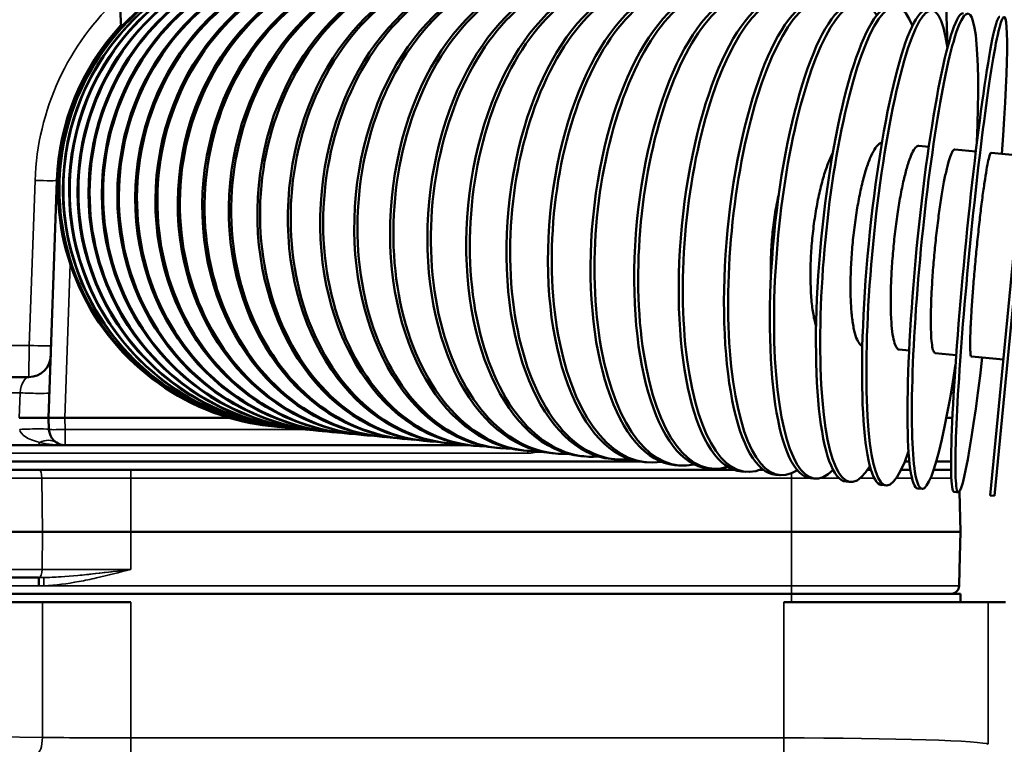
# Model space of a CAD drawing. Header units: inches. Extents: x 1 to 237, y 4 to 150.
# Tile 110 of 209: x 140.82 to 144.43, y 125.82 to 128.48. Entities that reach past the tile are written whole.
import ezdxf

# ---------------------------------------------------------------- set-up
doc = ezdxf.new("R2010")
doc.units = ezdxf.units.IN
doc.header["$LTSCALE"] = 7
doc.header["$MEASUREMENT"] = 0
for name, color, linetype, lineweight in [('Dimension (ANSI)', 7, 'Continuous', 25), ('Visible (ANSI)', 7, 'Continuous', 50), ('Visible Narrow (ANSI)', 7, 'Continuous', 35)]:
    doc.layers.add(name, color=color, linetype=linetype, lineweight=lineweight)
doc.styles.add('Dimension Text', font='tahoma.ttf')
doc.dimstyles.new('Dual Dimension', dxfattribs={"dimscale": 7, "dimtxt": 0.12, "dimasz": 0.098425, "dimexe": 0.125, "dimexo": 0.0625, "dimgap": 0.031496, "dimtad": 0, "dimtih": 1, "dimtoh": 1, "dimrnd": 1e-08, "dimzin": 4, "dimdsep": 46, "dimtxsty": 'Dimension Text', "dimcen": 0.09, "dimdle": 0.393701, "dimclrd": 256, "dimclre": 256, "dimclrt": 256, "dimadec": 0, "dimazin": 1, "dimtfac": 1, "dimtofl": 0, "dimtmove": 0, "dimatfit": 3, "dimfxl": 1, "dimtolj": 1, "dimtzin": 4, "dimlwd": -1, "dimlwe": -1, "dimarcsym": 0})

# ---------------------------------------------------------------- blocks, each defined once
blk = doc.blocks.new('*D12')
at = {"layer": 'Defpoints', "color": 0, "transparency": 16777216}
for p in [(154.0116, 137.5502), (154.0116, 123.2195), (119.8044, 114.4515)]:
    blk.add_point(p, dxfattribs=at)
at = {"layer": 'Dimension (ANSI)', "transparency": 16777216}
for p, q in [((119.8044, 114.889), (119.8044, 138.4252)), ((154.0116, 123.657), (154.0116, 138.4252)), ((120.4934, 137.5502), (132.9899, 137.5502)), ((153.3227, 137.5502), (140.8261, 137.5502))]:
    blk.add_line(p, q, dxfattribs=at)
for points in [[(120.4934, 137.665), (120.4934, 137.4354), (119.8044, 137.5502)], [(153.3227, 137.665), (153.3227, 137.4354), (154.0116, 137.5502)]]:
    blk.add_solid(points, dxfattribs=at)
at = {"layer": 'Dimension (ANSI)', "transparency": 16777216, "insert": (136.908, 137.5502), "char_height": 0.84, "attachment_point": 5, "style": 'Dimension Text'}
blk.add_mtext('\\A1;{\\H3.0x;(}\\S34.21^ 868.9 mm;{\\H3.0x;)}', dxfattribs=at)

msp = doc.modelspace()

# ---------------------------------------------------------------- linework, layer by layer
at = {"layer": 'Visible (ANSI)'}
for p, q in [((144.2194, 128.3788), (144.1846, 129.3764)), ((141.1878, 128.4511), (141.1685, 128.899)), ((144.5436, 128.4769), (144.3759, 126.735)), ((144.3918, 126.7334), (144.5595, 128.4754)), ((144.1502, 128.0125), (144.1135, 128.016)), ((144.3227, 127.9959), (144.2457, 128.0033)), ((144.4957, 127.9792), (144.3785, 127.9905)), ((140.9524, 127.8897), (140.922, 127.019)), ((144.0416, 127.2695), (144.0783, 127.2659)), ((144.1738, 127.2567), (144.2509, 127.2493)), ((144.3066, 127.2439), (144.4238, 127.2327)), ((140.85, 127.169), (139.099, 127.169)), ((140.8147, 127.019), (140.922, 127.019)), ((140.922, 127.019), (140.9235, 126.9769)), ((140.982, 127.019), (140.922, 127.019)), ((140.982, 127.019), (141.5869, 127.019)), ((144.2368, 127.019), (144.2149, 127.019)), ((141.7514, 126.9877), (141.7522, 126.9876)), ((141.7615, 126.9867), (141.7631, 126.9865)), ((141.7783, 126.9851), (141.7808, 126.9848)), ((141.8018, 126.9828), (141.805, 126.9825)), ((141.8319, 126.9799), (141.8359, 126.9795)), ((141.8686, 126.9764), (141.8733, 126.9759)), ((141.9116, 126.9722), (141.9172, 126.9717)), ((141.961, 126.9675), (141.9673, 126.9669)), ((142.0166, 126.9621), (142.0236, 126.9615)), ((142.0782, 126.9562), (142.086, 126.9554)), ((142.1458, 126.9497), (142.1542, 126.9489)), ((142.2191, 126.9426), (142.2281, 126.9418)), ((142.2979, 126.935), (142.3076, 126.9341)), ((142.382, 126.9269), (142.3924, 126.9259)), ((139.0996, 126.919), (140.8785, 126.919)), ((140.8785, 126.919), (140.9835, 126.919)), ((140.9835, 126.919), (142.4653, 126.919)), ((142.4712, 126.9183), (142.4822, 126.9173)), ((142.5654, 126.9093), (142.5769, 126.9082)), ((142.6642, 126.8998), (142.6763, 126.8986)), ((143.0906, 126.859), (140.4489, 126.859)), ((142.7674, 126.8898), (142.78, 126.8886)), ((142.8747, 126.8795), (142.8878, 126.8782)), ((142.9859, 126.8688), (142.9994, 126.8675)), ((143.1006, 126.8577), (143.1145, 126.8564)), ((144.0619, 126.859), (144.0792, 126.859)), ((144.1776, 126.859), (144.2319, 126.859)), ((140.8871, 126.829), (139.1082, 126.829)), ((141.2244, 126.829), (140.8871, 126.829)), ((143.4364, 126.829), (141.2244, 126.829)), ((143.2186, 126.8464), (143.2329, 126.845)), ((143.3396, 126.8347), (143.3542, 126.8333)), ((143.4632, 126.8228), (143.4782, 126.8214)), ((143.5304, 126.829), (143.5443, 126.829)), ((143.926, 126.829), (143.9383, 126.829)), ((144.0485, 126.829), (144.0829, 126.829)), ((144.1683, 126.829), (144.232, 126.829)), ((143.5892, 126.8107), (143.6044, 126.8092)), ((143.7172, 126.7984), (143.7326, 126.7969)), ((143.8469, 126.7859), (143.8625, 126.7844)), ((143.978, 126.7733), (143.9937, 126.7718)), ((144.11, 126.7606), (144.1259, 126.759)), ((144.2428, 126.7478), (144.2587, 126.7462)), ((144.263, 126.7494), (144.2669, 126.6015)), ((144.3759, 126.735), (144.3918, 126.7334)), ((140.8995, 126.6015), (139.1354, 126.6015)), ((141.2244, 126.6015), (140.8995, 126.6015)), ((143.6469, 126.6015), (141.2244, 126.6015)), ((143.6469, 126.6015), (144.2669, 126.6015)), ((144.2669, 126.6015), (144.2633, 126.4641)), ((144.2617, 126.4041), (144.2633, 126.4641)), ((139.1087, 126.434), (140.8849, 126.434)), ((140.3876, 126.374), (143.6469, 126.374)), ((144.2669, 126.374), (143.6469, 126.374)), ((144.2669, 126.374), (144.2669, 126.344)), ((140.8995, 126.344), (139.4397, 126.344)), ((141.2244, 126.344), (140.8995, 126.344)), ((143.6469, 126.344), (143.6182, 126.344)), ((143.6469, 126.344), (143.92, 126.344)), ((143.92, 126.344), (144.3678, 126.344)), ((144.4319, 126.344), (144.3678, 126.344))]:
    msp.add_line(p, q, dxfattribs=at)
for centre, radius, start, end in [((141.8319, 127.859), 0.875, 84.389, 264.611), ((141.8319, 127.859), 0.88, 137.0826, 178), ((137.9569, 127.859), 2.96, 0.5736, 0.5737), ((137.9569, 127.859), 2.97, 0.5702750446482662, 0.5703259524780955), ((140.85, 127.249), 0.08, 270, 358), ((137.9569, 127.859), 2.97, 346.5497, 346.5499), ((137.9569, 127.859), 3, 346.7998, 346.8024), ((144.2037, 127.109), 0.06, 47.4363, 53.5477), ((137.9569, 127.859), 2.97, 345.4021570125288, 345.4021740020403), ((137.9569, 127.859), 3, 345.5306, 345.5307), ((137.9569, 127.859), 3, 342.9087326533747, 342.9087415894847), ((140.9835, 126.979), 0.06, 182, 270), ((144.2308, 126.798), 0.031, 87.6295, 90), ((144.2308, 126.405), 0.031, 270, 358.5)]:
    msp.add_arc(centre, radius, start, end, dxfattribs=at)
for centre, major_axis, ratio, start_param, end_param in [((141.8353, 127.8586), (-0.0839, -0.871), 0.998717, 3.141593, 6.283185), ((141.8622, 127.856), (-0.0839, -0.871), 0.988468, 3.141593, 6.283185), ((141.8361, 127.8586), (0.0839, 0.871), 0.998717, 6.277827, 9.430136), ((141.8454, 127.8577), (-0.0839, -0.871), 0.994869, 3.141593, 6.283185), ((141.847, 127.8575), (0.0839, 0.871), 0.994869, 6.27438, 9.433583), ((141.8646, 127.8558), (0.0839, 0.871), 0.988468, 6.270889, 9.437075), ((141.8857, 127.8538), (-0.0839, -0.871), 0.97953, 3.141593, 6.283185), ((141.8889, 127.8535), (0.0839, 0.871), 0.97953, 6.267332, 9.440631), ((141.9158, 127.8509), (-0.0839, -0.871), 0.968077, 3.141593, 6.283185), ((141.9198, 127.8505), (0.0839, 0.871), 0.968077, 6.263691, 9.444272), ((141.9524, 127.8474), (-0.0839, -0.871), 0.954139, 3.141593, 6.283185), ((141.9572, 127.8469), (0.0839, 0.871), 0.954139, 6.259943, 9.44802), ((142.001, 127.8427), (0.0839, 0.871), 0.937752, 6.256062, 9.451902), ((141.9955, 127.8432), (-0.0839, -0.871), 0.937752, 3.141593, 6.283185), ((142.0449, 127.8385), (-0.0839, -0.871), 0.918958, 3.141593, 6.283185), ((142.0512, 127.8378), (0.0839, 0.871), 0.918958, 6.25202, 9.455944), ((142.1075, 127.8324), (0.0839, 0.871), 0.897805, 6.247784, 9.460179), ((142.1621, 127.8272), (-0.0839, -0.871), 0.874347, 3.141593, 6.283185), ((142.1698, 127.8264), (0.0839, 0.871), 0.874347, 6.243318, 9.464646), ((142.1005, 127.8331), (-0.0839, -0.871), 0.897805, 3.141593, 6.283185), ((142.2296, 127.8207), (-0.0839, -0.871), 0.848644, 3.141593, 6.283185), ((142.2381, 127.8198), (0.0839, 0.871), 0.848644, 6.238575, 9.469388), ((142.3029, 127.8136), (-0.0839, -0.871), 0.820763, 3.141593, 6.283185), ((142.312, 127.8127), (0.0839, 0.871), 0.820763, 6.233504, 9.47446), ((142.3817, 127.806), (-0.0839, -0.871), 0.790776, 3.141593, 6.283185), ((142.3915, 127.8051), (0.0839, 0.871), 0.790776, 6.228038, 9.479925), ((142.4762, 127.7969), (0.0839, 0.871), 0.758758, 6.2221, 9.485864), ((142.5661, 127.7883), (0.0839, 0.871), 0.724793, 6.215588, 9.492375), ((142.4659, 127.7979), (-0.0839, -0.871), 0.758758, 3.141593, 6.283185), ((142.5551, 127.7893), (-0.0839, -0.871), 0.724793, 3.141593, 6.283185), ((142.6493, 127.7803), (-0.0839, -0.871), 0.688967, 3.141593, 6.283185), ((142.6608, 127.7791), (0.0839, 0.871), 0.688967, 6.208377, 9.499586), ((142.748, 127.7707), (-0.0839, -0.871), 0.651372, 3.141593, 6.283185), ((142.7601, 127.7696), (0.0839, 0.871), 0.651372, 6.200305, 9.507659), ((142.8638, 127.7596), (0.0839, 0.871), 0.612106, 6.191154, 9.516809), ((142.9716, 127.7492), (0.0839, 0.871), 0.571268, 6.180637, 9.527327), ((142.8512, 127.7608), (-0.0839, -0.871), 0.612106, 3.141593, 6.283185), ((142.9586, 127.7505), (-0.0839, -0.871), 0.571268, 3.141593, 6.283185), ((143.0697, 127.7398), (-0.0839, -0.871), 0.528964, 3.141593, 6.283185), ((143.0832, 127.7385), (0.0839, 0.871), 0.528964, 6.168351, 9.539612), ((143.1984, 127.7274), (0.0839, 0.871), 0.485302, 6.153726, 9.554237), ((143.3168, 127.716), (0.0839, 0.871), 0.440394, 6.135918, 9.572045), ((143.4381, 127.7043), (0.0839, 0.871), 0.394356, 6.113625, 9.594338), ((143.1845, 127.7287), (-0.0839, -0.871), 0.485302, 3.141593, 6.283185), ((143.3025, 127.7174), (-0.0839, -0.871), 0.440394, 3.141593, 6.283185), ((143.4234, 127.7057), (-0.0839, -0.871), 0.394356, 3.141593, 6.283185), ((143.562, 127.6924), (0.0839, 0.871), 0.347305, 6.084719, 9.623244), ((143.6883, 127.6802), (0.0839, 0.871), 0.299363, 6.045469, 9.662494), ((143.8165, 127.6679), (0.0839, 0.871), 0.250653, 5.988634, 9.719329), ((143.9464, 127.6554), (0.0839, 0.871), 0.201299, 5.897922, 9.810042), ((144.0776, 127.6427), (0.0839, 0.871), 0.151428, 5.726035, 9.981928), ((143.5471, 127.6938), (-0.0839, -0.871), 0.347305, 3.141593, 6.283185), ((143.6731, 127.6817), (-0.0839, -0.871), 0.299363, 3.141593, 6.283185), ((143.8011, 127.6693), (-0.0839, -0.871), 0.250653, 3.141593, 6.283185), ((144.2097, 127.63), (0.0839, 0.871), 0.101168, 5.198483, 10.50948), ((144.3426, 127.6172), (0.0839, 0.871), 0.050649, 5.1553, 10.552663), ((143.9308, 127.6569), (-0.0839, -0.871), 0.201299, 3.141593, 6.283185), ((144.0618, 127.6442), (-0.0839, -0.871), 0.151428, 3.141593, 6.283185), ((144.1939, 127.6315), (-0.0839, -0.871), 0.101168, 3.141593, 6.283185), ((144.3267, 127.6187), (-0.0839, -0.871), 0.050649, 3.141593, 6.283185)]:
    msp.add_ellipse(centre, major_axis=major_axis, ratio=ratio, start_param=start_param, end_param=end_param, dxfattribs=at)
for points, knots in [([(143.9785, 128.0285), (143.9749, 128.0279), (143.971, 128.0261), (143.9615, 128.0184), (143.956, 128.0114), (143.9457, 127.9946), (143.9401, 127.9833), (143.929, 127.9562), (143.9235, 127.9404), (143.9138, 127.9084), (143.9087, 127.8894), (143.8991, 127.8481), (143.8945, 127.826), (143.8869, 127.7838), (143.8831, 127.7598), (143.8763, 127.7107), (143.8735, 127.6856), (143.8712, 127.6626)], [-1.364054, -1.364054, -1.364054, -1.364054, -1.234297, -1.234297, -1.057966, -1.057966, -0.881637, -0.881637, -0.705308, -0.705308, -0.52898, -0.52898, -0.352652, -0.352652, -0.176326, -0.176326, 0, 0, 0, 0]), ([(144.1135, 128.016), (144.11, 128.0163), (144.106, 128.0144), (144.0976, 128.0053), (144.0932, 127.9982), (144.0851, 127.9812), (144.0806, 127.9698), (144.0716, 127.9425), (144.0671, 127.9266), (144.059, 127.8945), (144.0547, 127.8753), (144.0464, 127.8339), (144.0425, 127.8117), (144.0357, 127.7694), (144.0323, 127.7454), (144.026, 127.6963), (144.0233, 127.6712), (144.0211, 127.6482)], [-1.410628, -1.410628, -1.410628, -1.410628, -1.234297, -1.234297, -1.057966, -1.057966, -0.881637, -0.881637, -0.705308, -0.705308, -0.52898, -0.52898, -0.352652, -0.352652, -0.176326, -0.176326, 0, 0, 0, 0]), ([(143.7982, 127.9907), (143.7969, 127.9883), (143.7957, 127.9858), (143.7878, 127.9698), (143.7814, 127.9541), (143.7701, 127.9223), (143.7642, 127.9033), (143.7532, 127.8622), (143.7481, 127.8401), (143.7396, 127.798), (143.7354, 127.774), (143.7282, 127.725), (143.7252, 127.6999), (143.7229, 127.6769)], [-0.9153108, -0.9153108, -0.9153108, -0.9153108, -0.881639, -0.881639, -0.7053104, -0.7053104, -0.5289822, -0.5289822, -0.3526539, -0.3526539, -0.176327, -0.176327, 0, 0, 0, 0]), ([(144.2457, 128.0033), (144.2434, 128.0035), (144.2406, 128.0015), (144.2347, 127.9921), (144.2315, 127.9849), (144.2255, 127.9676), (144.2221, 127.9561), (144.2152, 127.9286), (144.2117, 127.9126), (144.2052, 127.8804), (144.2017, 127.8611), (144.1949, 127.8197), (144.1916, 127.7974), (144.1857, 127.755), (144.1826, 127.731), (144.1769, 127.6818), (144.1742, 127.6567), (144.172, 127.6336)], [-1.410628, -1.410628, -1.410628, -1.410628, -1.234297, -1.234297, -1.057966, -1.057966, -0.881637, -0.881637, -0.705308, -0.705308, -0.52898, -0.52898, -0.352652, -0.352652, -0.176326, -0.176326, 0, 0, 0, 0]), ([(144.3785, 127.9905), (144.3773, 127.9906), (144.3758, 127.9884), (144.3724, 127.9789), (144.3705, 127.9715), (144.3666, 127.9541), (144.3643, 127.9424), (144.3595, 127.9147), (144.357, 127.8986), (144.3522, 127.8662), (144.3495, 127.8469), (144.3441, 127.8053), (144.3413, 127.783), (144.3364, 127.7405), (144.3337, 127.7164), (144.3284, 127.6672), (144.3259, 127.6421), (144.3237, 127.619)], [-1.410628, -1.410628, -1.410628, -1.410628, -1.234298, -1.234298, -1.057968, -1.057968, -0.881639, -0.881639, -0.70531, -0.70531, -0.528982, -0.528982, -0.352654, -0.352654, -0.176327, -0.176327, 0, 0, 0, 0]), ([(143.6006, 127.8409), (143.6, 127.8382), (143.5994, 127.8356), (143.5941, 127.812), (143.5895, 127.7881), (143.5819, 127.7391), (143.5788, 127.714), (143.5765, 127.691)], [-0.37451, -0.37451, -0.37451, -0.37451, -0.3526525, -0.3526525, -0.1763262, -0.1763262, 0, 0, 0, 0]), ([(143.5765, 127.691), (143.5743, 127.6679), (143.5726, 127.6427), (143.5708, 127.5932), (143.5707, 127.5688), (143.5714, 127.5446), (143.5714, 127.5419), (143.5715, 127.5392)], [-5.6425201, -5.6425201, -5.6425201, -5.6425201, -5.4661938, -5.4661938, -5.2898676, -5.2898676, -5.26801, -5.26801, -5.26801, -5.26801]), ([(143.7229, 127.6769), (143.7207, 127.6538), (143.7189, 127.6286), (143.7166, 127.5791), (143.7162, 127.5548), (143.7165, 127.5118), (143.7173, 127.4892), (143.7202, 127.4468), (143.7224, 127.427), (143.7274, 127.3936), (143.7308, 127.377), (143.7354, 127.3597), (143.7362, 127.3571), (143.7369, 127.3545)], [-5.6425201, -5.6425201, -5.6425201, -5.6425201, -5.4661938, -5.4661938, -5.2898676, -5.2898676, -5.1135401, -5.1135401, -4.9372126, -4.9372126, -4.7608833, -4.7608833, -4.7272094, -4.7272094, -4.7272094, -4.7272094]), ([(143.8712, 127.6626), (143.869, 127.6396), (143.8671, 127.6144), (143.8643, 127.5649), (143.8635, 127.5406), (143.8629, 127.4977), (143.8631, 127.4751), (143.8647, 127.4328), (143.8661, 127.4131), (143.8695, 127.3799), (143.8719, 127.3634), (143.8776, 127.3347), (143.881, 127.3225), (143.8879, 127.304), (143.892, 127.296), (143.8998, 127.2867), (143.9033, 127.2842), (143.9067, 127.2829)], [-5.64252, -5.64252, -5.64252, -5.64252, -5.466194, -5.466194, -5.289868, -5.289868, -5.11354, -5.11354, -4.937213, -4.937213, -4.760883, -4.760883, -4.584554, -4.584554, -4.408223, -4.408223, -4.278467, -4.278467, -4.278467, -4.278467]), ([(144.0211, 127.6482), (144.0188, 127.6251), (144.0168, 127.5999), (144.0135, 127.5505), (144.0123, 127.5263), (144.0109, 127.4835), (144.0105, 127.461), (144.0107, 127.4188), (144.0113, 127.3992), (144.0131, 127.3661), (144.0145, 127.3496), (144.0181, 127.3211), (144.0204, 127.3091), (144.0251, 127.2908), (144.028, 127.2829), (144.0346, 127.2724), (144.0381, 127.2698), (144.0416, 127.2695)], [-5.64252, -5.64252, -5.64252, -5.64252, -5.466194, -5.466194, -5.289868, -5.289868, -5.11354, -5.11354, -4.937213, -4.937213, -4.760883, -4.760883, -4.584554, -4.584554, -4.408223, -4.408223, -4.231892, -4.231892, -4.231892, -4.231892]), ([(144.172, 127.6336), (144.1698, 127.6106), (144.1676, 127.5854), (144.1638, 127.5361), (144.1623, 127.5119), (144.1599, 127.4691), (144.159, 127.4467), (144.1578, 127.4046), (144.1576, 127.3851), (144.1577, 127.3522), (144.1581, 127.3358), (144.1597, 127.3075), (144.1608, 127.2956), (144.1634, 127.2775), (144.1651, 127.2697), (144.1692, 127.2595), (144.1715, 127.2569), (144.1738, 127.2567)], [-5.64252, -5.64252, -5.64252, -5.64252, -5.466194, -5.466194, -5.289868, -5.289868, -5.11354, -5.11354, -4.937213, -4.937213, -4.760883, -4.760883, -4.584554, -4.584554, -4.408223, -4.408223, -4.231892, -4.231892, -4.231892, -4.231892]), ([(144.3237, 127.619), (144.3214, 127.596), (144.3191, 127.5708), (144.3149, 127.5215), (144.3129, 127.4974), (144.3097, 127.4547), (144.3082, 127.4323), (144.3056, 127.3904), (144.3045, 127.3709), (144.303, 127.3382), (144.3025, 127.3219), (144.3019, 127.2938), (144.3019, 127.282), (144.3024, 127.2641), (144.3029, 127.2565), (144.3044, 127.2464), (144.3055, 127.244), (144.3066, 127.2439)], [-5.64252, -5.64252, -5.64252, -5.64252, -5.466194, -5.466194, -5.289868, -5.289868, -5.11354, -5.11354, -4.937213, -4.937213, -4.760883, -4.760883, -4.584554, -4.584554, -4.408223, -4.408223, -4.231892, -4.231892, -4.231892, -4.231892])]:
    msp.add_open_spline(points, degree=3, knots=knots, dxfattribs=at)
at = {"layer": 'Visible Narrow (ANSI)'}
for p, q in [((140.8725, 127.8897), (140.8514, 127.2848)), ((140.982, 127.019), (141.0017, 127.5826)), ((140.8514, 127.2848), (140.4226, 127.2848)), ((140.8514, 127.2848), (140.85, 127.169)), ((139.1195, 127.1111), (140.818, 127.1111)), ((140.818, 127.1111), (140.8147, 127.019)), ((144.2417, 127.1111), (144.2317, 127.1111)), ((140.9835, 126.9769), (140.982, 127.019)), ((140.9835, 126.9769), (140.9835, 126.919)), ((141.8637, 126.9769), (140.9835, 126.9769)), ((142.6803, 126.89), (142.6803, 126.8982)), ((142.7224, 126.897), (142.7224, 126.8942)), ((142.7224, 126.8942), (142.7372, 126.8942)), ((140.4445, 126.89), (142.6803, 126.89)), ((141.2244, 126.829), (141.2244, 126.7988)), ((143.353, 126.8334), (143.353, 126.829)), ((143.4039, 126.829), (143.4039, 126.8375)), ((139.1188, 126.7988), (140.8977, 126.7988)), ((140.8977, 126.7988), (141.2244, 126.7988)), ((140.8977, 126.7988), (140.8995, 126.6015)), ((141.2244, 126.7988), (143.6469, 126.7988)), ((141.2244, 126.7988), (141.2244, 126.6015)), ((143.6469, 126.8163), (143.6469, 126.7988)), ((143.7141, 126.7988), (143.6469, 126.7988)), ((143.6469, 126.7988), (143.6469, 126.6015)), ((143.821, 126.7988), (143.7535, 126.7988)), ((143.9503, 126.7988), (143.8995, 126.7988)), ((144.0885, 126.7988), (144.0311, 126.7988)), ((144.2329, 126.7988), (144.1571, 126.7988)), ((140.8995, 126.6015), (140.8983, 126.4641)), ((141.2244, 126.6015), (141.2244, 126.4641)), ((143.6469, 126.6015), (143.6469, 126.4041)), ((140.8983, 126.4641), (139.1193, 126.4641)), ((141.2244, 126.4641), (140.8983, 126.4641)), ((140.8849, 126.404), (140.8849, 126.434)), ((140.3469, 126.404), (140.8849, 126.404)), ((143.6469, 126.4041), (140.9052, 126.4041)), ((143.6469, 126.4041), (143.6469, 126.374)), ((143.6469, 126.4041), (144.2617, 126.4041)), ((143.6469, 126.374), (143.6469, 126.344)), ((140.8995, 126.344), (140.8995, 125.8483)), ((141.2244, 125.8462), (141.2244, 126.344)), ((143.6182, 126.344), (143.6182, 125.8462)), ((144.3678, 125.823), (144.3678, 126.344)), ((140.8995, 125.8483), (139.2086, 125.8698)), ((143.6182, 125.8462), (141.2244, 125.8462)), ((141.2244, 125.7862), (141.2244, 125.8462)), ((143.6182, 125.8462), (143.6182, 125.7862))]:
    msp.add_line(p, q, dxfattribs=at)
for centre, radius, start, end in [((141.8319, 127.8562), 0.96, 132.5339, 178), ((142.6803, 126.98), 0.09, 270, 281.1074)]:
    msp.add_arc(centre, radius, start, end, dxfattribs=at)
for centre, major_axis, ratio, start_param, end_param in [((140.8725, 127.8925), (0.08, -0.0028), 0.034878, 4.713607, 6.283185), ((141.0124, 127.8876), (-0.06, 0.0021), 0.034878, 5.872031, 6.283185), ((140.8514, 127.2876), (0.08, -0.0028), 0.034878, 4.713607, 6.283185), ((140.8451, 127.109), (0.0062, 0.0599), 0.452244, 0.046391, 1.58228), ((140.8453, 127.1138), (0.08, -0.0028), 0.04978, 4.365062, 6.283185), ((140.8436, 126.9741), (0.08, 0.0028), 0.04978, 0, 1.918123), ((140.9835, 126.979), (-0.1674, 0), 0.358505, 0.034907, 0.977893), ((140.9835, 126.979), (-0.06, -0.0021), 0.034878, 0, 1.569578), ((140.8785, 126.979), (0, -0.06), 0.34202, 0, 0.592903), ((140.9052, 126.8629), (0.0447, 0.0663), 0.764079, 0, 0.950855), ((142.6977, 126.8906), (-0.0058, 0.0294), 0.006727, 4.746641, 4.936103), ((142.6808, 126.7454), (0.1023, 0.1288), 0.728102, 0.523953, 0.706693), ((140.8871, 126.798), (0, 0.031), 0.34202, 4.738569, 6.283185), ((140.8877, 126.465), (0, -0.031), 0.34202, 0.017494, 1.544616), ((140.8391, 126.6462), (-0.4487, 0.0277), 0.468901, 1.701818, 1.708504), ((140.953, 127.2914), (-0.8919, -0.3212), 0.891399, 1.190536, 1.207884), ((140.888, 126.403), (-0.0002, 0.031), 0.000192, 4.744499, 6.266747), ((140.9052, 126.4033), (-0.0011, 0.031), 0.000949, 4.738552, 6.178916), ((140.8396, 126.6115), (0.4711, -0.0246), 0.437384, 4.83139, 4.838151), ((140.8845, 127.5375), (1.1339, -0.002), 0.999687, 4.717319, 4.732444), ((140.879, 125.8483), (-0.0008, -0.06), 0.341996, 0.037147, 1.575143), ((141.2244, 125.8815), (-0.95, 0), 0.037126, 1.22173, 1.570796), ((143.6182, 125.8221), (-0.75, 0), 0.032127, 3.176499, 4.712389)]:
    msp.add_ellipse(centre, major_axis=major_axis, ratio=ratio, start_param=start_param, end_param=end_param, dxfattribs=at)
for points, knots in [([(140.89, 126.9292), (140.9198, 126.9223), (140.9521, 126.919), (140.9833, 126.919), (140.9834, 126.919), (140.9835, 126.919)], [0, 0, 0, 0, 0.3378582, 0.3378582, 0.3388692, 0.3388692, 0.3388692, 0.3388692]), ([(141.2244, 126.4641), (141.2242, 126.4641), (141.224, 126.4641), (141.1805, 126.4586), (141.1152, 126.4505), (141.0079, 126.4394), (140.945, 126.4349), (140.9041, 126.4341)], [-0.0017485, -0.0017485, -0.0017485, -0.0017485, 0, 0, 0.3290873, 0.4936309, 0.8227182, 0.8227182, 0.8227182, 0.8227182]), ([(140.9052, 126.4041), (140.9483, 126.4057), (141.0125, 126.4146), (141.1187, 126.4368), (141.1819, 126.4531), (141.224, 126.464), (141.2242, 126.4641), (141.2244, 126.4641)], [-0.8227182, -0.8227182, -0.8227182, -0.8227182, -0.4936309, -0.3290873, 0, 0, 0.0017485, 0.0017485, 0.0017485, 0.0017485]), ([(140.9041, 126.4341), (140.9245, 126.4345), (140.946, 126.4355), (140.9677, 126.4369), (140.9685, 126.437)], [0.0435941, 0.0435941, 0.0435941, 0.0435941, 0.2081377, 0.2142269, 0.2142269, 0.2142269, 0.2142269])]:
    msp.add_open_spline(points, degree=3, knots=knots, dxfattribs=at)
msp.add_open_spline([(141.0613, 126.445), (141.0918, 126.4481), (141.1225, 126.4516), (141.1532, 126.4553)], degree=3, dxfattribs=at)

# ---------------------------------------------------------------- dimensions: what is measured, and where the dimension line sits
at = {"layer": 'Dimension (ANSI)'}
dim = msp.add_linear_dim(base=(154.0116, 137.5502), p1=(119.8044, 114.4515), p2=(154.0116, 123.2195), text='{\\H3.0x;(}\\S<>^ 868.9 mm;{\\H3.0x;)}', dimstyle='Dual Dimension', override={"dimgap": 0.031496, "dimtih": 0, "dimtoh": 0, "dimdec": 2, "dimpost": '\\X', "dimtol": 0, "dimlim": 0, "dimtp": 0, "dimtm": 0, "dimtdec": 2, "dimatfit": 1}, dxfattribs=at)
dim.commit()
dim.dimension.update_dxf_attribs({"geometry": '*D12', "text_midpoint": (136.908, 137.5502), "dimtype": 160})

doc.saveas('drawing.dxf')
